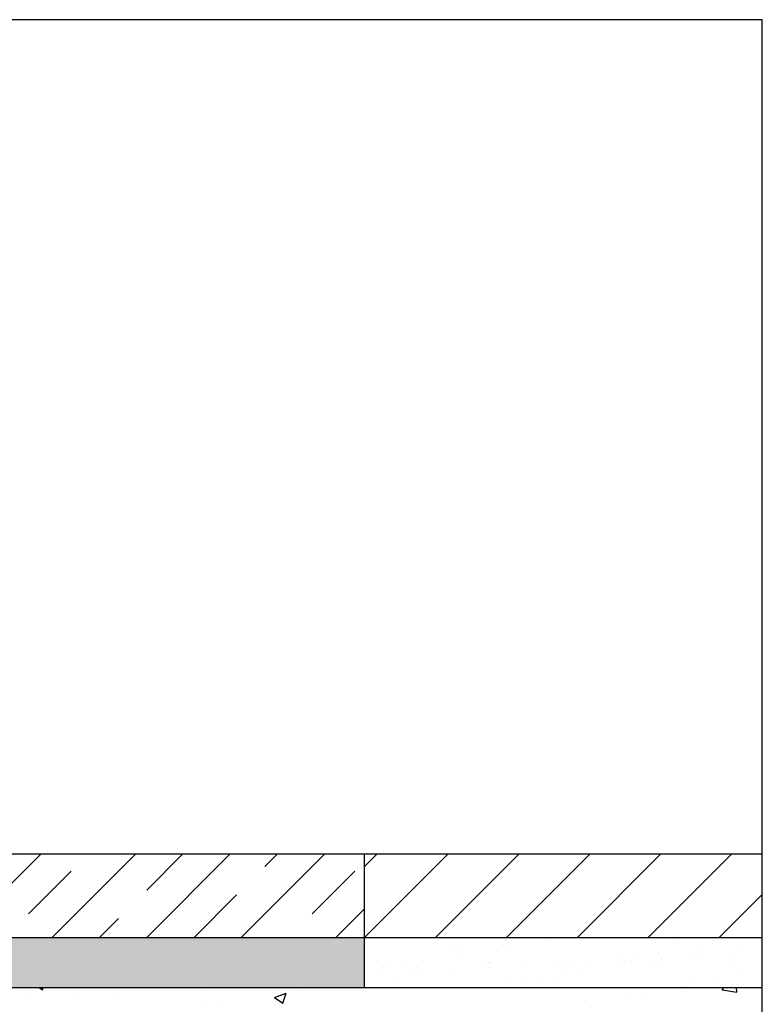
# Model space of a CAD drawing. Extents: x 499156 to 998412, y 3804642 to 7609653.
# Tile 59 of 74: x 500906 to 500928, y 3804724 to 3804753. Entities that reach past the tile are written whole.
import ezdxf

# ---------------------------------------------------------------- set-up
doc = ezdxf.new("R2010")
doc.units = 0
for name, color, linetype in [('14-ab-paving-l', 135, 'CONTINUOUS'), ('15-ab-hatch', 8, 'CONTINUOUS'), ('ab-base', 5, 'CONTINUOUS'), ('ab-outline', 2, 'CONTINUOUS')]:
    doc.layers.add(name, color=color, linetype=linetype)
doc.layers.add('18-ab-hide', color=191, linetype='CONTINUOUS', plot=False)

msp = doc.modelspace()

# ---------------------------------------------------------------- hatches: boundary and pattern name
at = {"layer": '15-ab-hatch', "ltscale": 0.05}
h = msp.add_hatch(dxfattribs=at)
h.set_pattern_fill('01石材', color=256, scale=20, style=0, pattern_type=2)
h.set_pattern_definition([(45, (500901.2638, 3804725.807), (-1.41421, 1.41421), []), (45, (500902.6778, 3804725.807), (-1.4142, 1.4142), [1.8, -1.2])])
h.paths.add_polyline_path([(500916.264, 3804728.307), (500901.264, 3804728.307), (500901.264, 3804725.807), (500916.264, 3804725.807)])
h = msp.add_hatch(dxfattribs=at)
h.set_pattern_fill('02砂', color=256, scale=15, angle=45, style=0, pattern_type=2)
h.set_pattern_definition([(82.5, (25650167.9829, 193924961.8526), (-1.055259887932, 0.988445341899), [0, -1.14, 0, -1.275, 0, -1.21875]), (52.5, (25650167.9829, 193924961.8526), (-0.558103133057, 2.435234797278), [0, -0.615, 0, -1.0275, 0, -0.39375]), (12.5, (25650167.3306, 193924961.2003), (1.648521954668, 1.654524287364), [0, -0.375, 0, -1.35, 0, -1.7625]), (2.5, (25650167.3306, 193924961.2003), (1.128781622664, 2.059697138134), [0, -0.1875, 0, -0.885, 0, -1.0125])])
h.paths.add_polyline_path([(500916.264, 3804725.807), (500901.264, 3804725.807), (500901.264, 3804725.307), (500656.264, 3804725.307), (500656.264, 3804725.807), (500641.264, 3804725.807), (500641.264, 3804724.307), (500655.764, 3804724.307), (500656.264, 3804723.807), (500901.264, 3804723.807), (500901.764, 3804724.307), (500916.264, 3804724.307)])

# ---------------------------------------------------------------- linework, layer by layer
at = {"layer": '14-ab-paving-l', "ltscale": 0.05}
for p, q in [((500916.264, 3804724.307, 0.345), (500916.264, 3804728.307, 0.345)), ((500901.264, 3804725.807, 0.345), (500928.158, 3804725.807, 0.345))]:
    msp.add_line(p, q, dxfattribs=at)
at = {"layer": '15-ab-hatch', "linetype": 'Continuous', "ltscale": 0.05}
for p, q in [((500916.264, 3804727.928, 0.345), (500916.642, 3804728.307, 0.345)), ((500916.264, 3804725.807, 0.345), (500918.764, 3804728.307, 0.345)), ((500918.385, 3804725.807, 0.345), (500920.885, 3804728.307, 0.345)), ((500920.506, 3804725.807, 0.345), (500923.006, 3804728.307, 0.345)), ((500922.628, 3804725.807, 0.345), (500925.128, 3804728.307, 0.345)), ((500924.749, 3804725.807, 0.345), (500927.249, 3804728.307, 0.345)), ((500926.87, 3804725.807, 0.345), (500928.158, 3804727.095, 0.345)), ((500920.486, 3804725.755, 0.345), (500920.486, 3804725.755, 0.345)), ((500921.672, 3804725.751, 0.345), (500921.672, 3804725.751, 0.345)), ((500925.647, 3804725.61, 0.345), (500925.647, 3804725.61, 0.345)), ((500918.802, 3804725.382, 0.345), (500918.802, 3804725.382, 0.345)), ((500919.168, 3804725.463, 0.345), (500919.168, 3804725.463, 0.345)), ((500920.224, 3804725.375, 0.345), (500920.224, 3804725.375, 0.345)), ((500920.457, 3804725.531, 0.345), (500920.457, 3804725.531, 0.345)), ((500924.329, 3804725.318, 0.345), (500924.329, 3804725.318, 0.345)), ((500925.059, 3804725.35, 0.345), (500925.059, 3804725.35, 0.345)), ((500926.367, 3804725.4, 0.345), (500926.367, 3804725.4, 0.345)), ((500927.571, 3804725.542, 0.345), (500927.571, 3804725.542, 0.345)), ((500917.081, 3804725, 0.345), (500917.081, 3804725, 0.345)), ((500917.561, 3804725.067, 0.345), (500917.561, 3804725.067, 0.345)), ((500918.031, 3804725.114, 0.345), (500918.031, 3804725.114, 0.345)), ((500919.236, 3804725.256, 0.345), (500919.236, 3804725.256, 0.345)), ((500919.984, 3804725.062, 0.345), (500919.984, 3804725.062, 0.345)), ((500921.941, 3804724.986, 0.345), (500921.941, 3804724.986, 0.345)), ((500922.128, 3804724.994, 0.345), (500922.128, 3804724.994, 0.345)), ((500922.396, 3804725.043, 0.345), (500922.396, 3804725.043, 0.345)), ((500923.012, 3804725.032, 0.345), (500923.012, 3804725.032, 0.345)), ((500923.963, 3804725.237, 0.345), (500923.963, 3804725.237, 0.345)), ((500924.024, 3804725.076, 0.345), (500924.024, 3804725.076, 0.345)), ((500924.211, 3804725.085, 0.345), (500924.211, 3804725.085, 0.345)), ((500924.819, 3804725.038, 0.345), (500924.819, 3804725.038, 0.345)), ((500925.095, 3804725.123, 0.345), (500925.095, 3804725.123, 0.345)), ((500925.153, 3804725.18, 0.345), (500925.153, 3804725.18, 0.345)), ((500926.107, 3804725.167, 0.345), (500926.107, 3804725.167, 0.345)), ((500926.294, 3804725.176, 0.345), (500926.294, 3804725.176, 0.345)), ((500927.178, 3804725.214, 0.345), (500927.178, 3804725.214, 0.345)), ((500927.231, 3804725.019, 0.345), (500927.231, 3804725.019, 0.345)), ((500916.763, 3804724.759, 0.345), (500916.763, 3804724.759, 0.345)), ((500916.817, 3804724.894, 0.345), (500916.817, 3804724.894, 0.345)), ((500917.775, 3804724.804, 0.345), (500917.775, 3804724.804, 0.345)), ((500917.962, 3804724.812, 0.345), (500917.962, 3804724.812, 0.345)), ((500918.846, 3804724.85, 0.345), (500918.846, 3804724.85, 0.345)), ((500919.858, 3804724.895, 0.345), (500919.858, 3804724.895, 0.345)), ((500920.045, 3804724.903, 0.345), (500920.045, 3804724.903, 0.345)), ((500920.929, 3804724.941, 0.345), (500920.929, 3804724.941, 0.345)), ((500922.242, 3804724.855, 0.345), (500922.242, 3804724.855, 0.345)), ((500922.727, 3804724.763, 0.345), (500922.727, 3804724.763, 0.345)), ((500923.931, 3804724.904, 0.345), (500923.931, 3804724.904, 0.345)), ((500927.403, 3804724.711, 0.345), (500927.403, 3804724.711, 0.345)), ((500917.187, 3804724.579, 0.345), (500917.187, 3804724.579, 0.345)), ((500920.558, 3804724.482, 0.345), (500920.558, 3804724.482, 0.345)), ((500920.924, 3804724.563, 0.345), (500920.924, 3804724.563, 0.345)), ((500921.512, 3804724.543, 0.345), (500921.512, 3804724.543, 0.345)), ((500922.022, 3804724.555, 0.345), (500922.022, 3804724.555, 0.345)), ((500926.085, 3804724.418, 0.345), (500926.085, 3804724.418, 0.345)), ((500926.857, 3804724.531, 0.345), (500926.857, 3804724.531, 0.345)), ((500927.422, 3804724.412, 0.345), (500927.422, 3804724.412, 0.345)), ((500906.098, 3804724.12, 0.345), (500906.098, 3804724.12, 0.345)), ((500906.532, 3804724.307, 0.345), (500906.631, 3804724.24, 0.345)), ((500906.631, 3804724.24, 0.345), (500906.654, 3804724.307, 0.345)), ((500911.564, 3804724.218, 0.345), (500911.564, 3804724.218, 0.345)), ((500913.568, 3804724.008, 0.345), (500913.918, 3804724.142, 0.345)), ((500913.817, 3804723.84, 0.345), (500913.918, 3804724.142, 0.345)), ((500914.351, 3804724.215, 0.345), (500914.351, 3804724.215, 0.345)), ((500921.099, 3804724.295, 0.345), (500921.099, 3804724.295, 0.345)), ((500925.719, 3804724.337, 0.345), (500925.719, 3804724.337, 0.345)), ((500926.955, 3804724.238, 0.345), (500927.022, 3804724.307, 0.345)), ((500926.955, 3804724.238, 0.345), (500927.4, 3804724.169, 0.345)), ((500927.4, 3804724.169, 0.345), (500927.384, 3804724.307, 0.345)), ((500907.525, 3804724.043, 0.345), (500907.525, 3804724.043, 0.345)), ((500908.767, 3804724.007, 0.345), (500908.767, 3804724.007, 0.345)), ((500911.436, 3804723.895, 0.345), (500911.436, 3804723.895, 0.345)), ((500911.825, 3804723.894, 0.345), (500911.825, 3804723.894, 0.345)), ((500913.568, 3804724.008, 0.345), (500913.817, 3804723.84, 0.345)), ((500922.855, 3804723.906, 0.345), (500922.855, 3804723.906, 0.345)), ((500924.107, 3804724.07, 0.345), (500924.107, 3804724.07, 0.345)), ((500924.577, 3804723.972, 0.345), (500924.577, 3804723.972, 0.345))]:
    msp.add_line(p, q, dxfattribs=at)
at = {"layer": '18-ab-hide', "linetype": 'Continuous'}
msp.add_lwpolyline([(500610.582, 3804699.359), (500928.158, 3804699.359), (500928.158, 3804753.266), (500610.582, 3804753.266)], close=True, dxfattribs=at)
at = {"layer": 'ab-base', "color": 5, "ltscale": 0.05}
msp.add_line((500901.764, 3804724.307, 0.345), (500928.158, 3804724.307, 0.345), dxfattribs=at)
at = {"layer": 'ab-outline', "ltscale": 0.05}
msp.add_line((500641.264, 3804728.307, 0.345), (500928.158, 3804728.307, 0.345), dxfattribs=at)

doc.saveas('drawing.dxf')
